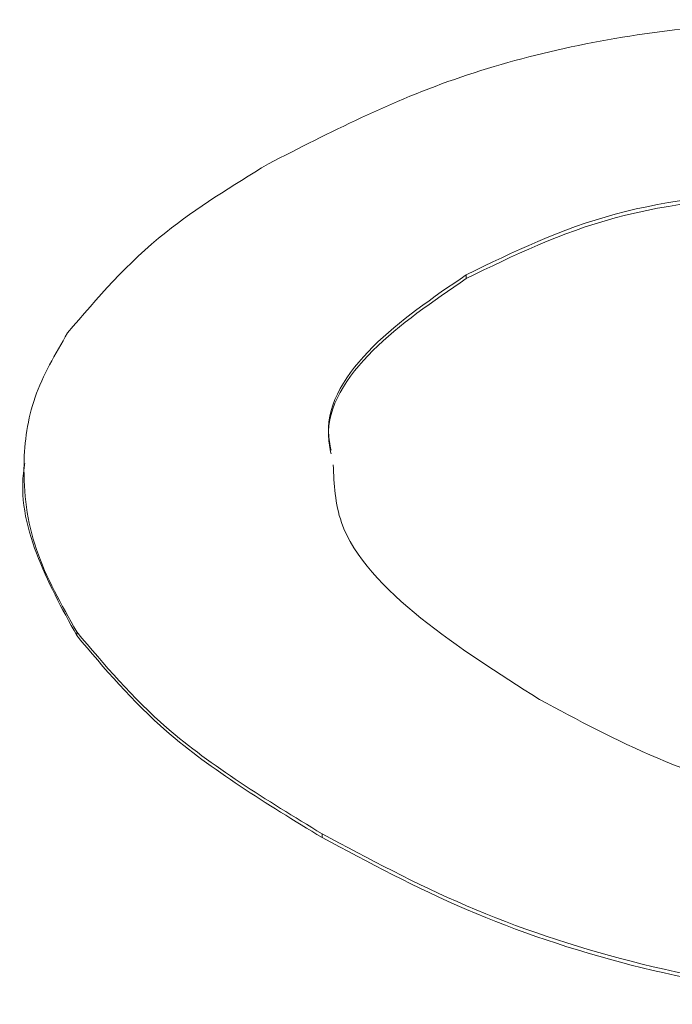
# Paper-space layout 'Sheet1' of a CAD drawing. Header units: millimetres. Extents: x 0 to 432, y 0 to 279.
# Tile 79 of 90: x 371.7 to 375.35, y 239.02 to 244.52. Entities that reach past the tile are written whole.
import ezdxf

# ---------------------------------------------------------------- set-up
doc = ezdxf.new("R2010")
doc.units = ezdxf.units.MM
doc.header["$LTSCALE"] = 0.5

psp = doc.layouts.new('Sheet1')

# ---------------------------------------------------------------- linework, layer by layer
at = {"color": 7, "linetype": 'Continuous', "lineweight": 15}
for p, q in [((374.1957, 243.0932), (374.1957, 243.0724)), ((372.0204, 241.0979), (372.0204, 241.0772)), ((373.3903, 239.9699), (373.3903, 239.9491))]:
    psp.add_line(p, q, dxfattribs=at)
for points, knots in [([(373.0904, 243.7131), (373.4328, 243.8886), (374.1171, 244.2391), (375.4303, 244.5153), (376.7207, 244.5196), (377.8463, 244.3121), (378.7737, 243.9897), (379.2997, 243.7086), (379.5628, 243.568)], [0, 0, 0, 0, 0.186722, 0.37309, 0.55943, 0.706178, 0.853038, 1, 1, 1, 1]), ([(371.9693, 242.7696), (372.1349, 242.9632), (372.4308, 243.3094), (372.8887, 243.5897), (373.0904, 243.7131)], [0, 0, 0, 0, 0.559564, 1, 1, 1, 1]), ([(378.274, 242.8603), (378.0624, 242.9743), (377.6393, 243.2023), (376.8857, 243.4612), (375.9794, 243.5837), (374.9831, 243.477), (374.4584, 243.2212), (374.1957, 243.0932)], [0, 0, 0, 0, 0.1873411, 0.3744224, 0.5608998, 0.7801494, 1, 1, 1, 1]), ([(378.274, 242.8395), (378.0624, 242.9536), (377.6393, 243.1816), (376.8857, 243.4405), (375.9794, 243.5629), (374.9831, 243.4563), (374.4584, 243.2005), (374.1957, 243.0724)], [0, 0, 0, 0, 0.1873411, 0.3744224, 0.5608998, 0.7801494, 1, 1, 1, 1]), ([(374.1957, 243.0932), (374.0088, 242.9656), (373.6354, 242.7107), (373.3967, 242.3441), (373.4343, 242.1454), (373.4404, 242.1135)], [0, 0, 0, 0, 0.456768, 0.912589, 1, 1, 1, 1]), ([(374.1957, 243.0724), (374.0088, 242.9448), (373.6354, 242.6899), (373.3967, 242.3233), (373.4343, 242.1247), (373.4404, 242.0927)], [0, 0, 0, 0, 0.456768, 0.912589, 1, 1, 1, 1]), ([(372.0204, 241.0979), (371.9344, 241.25), (371.7623, 241.554), (371.7071, 242.0005), (371.7613, 242.4121), (371.9, 242.6504), (371.9693, 242.7696)], [0, 0, 0, 0, 0.279964, 0.559994, 0.780042, 1, 1, 1, 1]), ([(372.0204, 241.0772), (371.9374, 241.229), (371.7714, 241.5327), (371.6997, 241.8637), (371.7284, 242.0307), (371.7299, 242.0391)], [0, 0, 0, 0, 0.487093, 0.974301, 1, 1, 1, 1]), ([(373.4522, 242.0313), (373.4571, 241.9227), (373.4708, 241.615), (373.9159, 241.1579), (374.3747, 240.8665), (374.6044, 240.7206)], [0, 0, 0, 0, 0.21417, 0.606534, 1, 1, 1, 1]), ([(373.3903, 239.9699), (373.0803, 240.1591), (372.5268, 240.497), (372.1751, 240.9143), (372.0204, 241.0979)], [0, 0, 0, 0, 0.560171, 1, 1, 1, 1]), ([(373.3903, 239.9491), (373.0803, 240.1384), (372.5268, 240.4762), (372.1751, 240.8936), (372.0204, 241.0772)], [0, 0, 0, 0, 0.560171, 1, 1, 1, 1]), ([(374.6044, 240.7206), (374.8175, 240.6064), (375.2434, 240.3782), (376.0074, 240.1234), (376.9184, 240.0098), (377.921, 240.1009), (378.4549, 240.3537), (378.722, 240.4802)], [0, 0, 0, 0, 0.187332, 0.3744, 0.561031, 0.780397, 1, 1, 1, 1]), ([(379.8142, 239.8527), (379.4746, 239.6786), (378.7961, 239.3308), (377.5009, 239.0458), (376.2191, 239.0354), (375.0997, 239.2363), (374.1729, 239.5506), (373.6512, 239.8301), (373.3903, 239.9699)], [0, 0, 0, 0, 0.186737, 0.373103, 0.559454, 0.706189, 0.85304, 1, 1, 1, 1]), ([(379.8142, 239.832), (379.4746, 239.6579), (378.7961, 239.3101), (377.5009, 239.025), (376.2191, 239.0147), (375.0997, 239.2155), (374.1729, 239.5299), (373.6512, 239.8094), (373.3903, 239.9491)], [0, 0, 0, 0, 0.186737, 0.373103, 0.559454, 0.706189, 0.85304, 1, 1, 1, 1])]:
    psp.add_open_spline(points, degree=3, knots=knots, dxfattribs=at)

doc.saveas('drawing.dxf')
